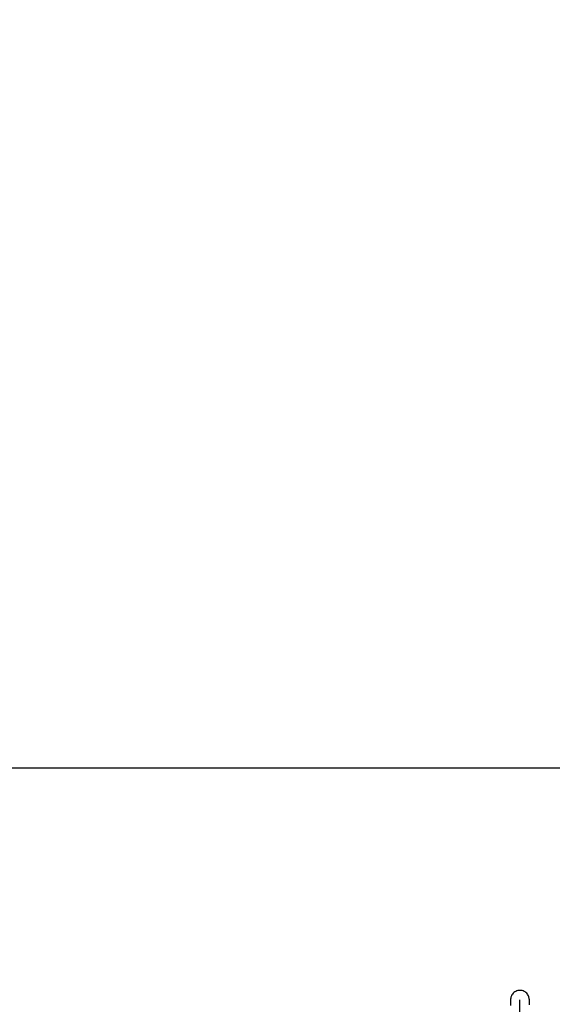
# Model space of a CAD drawing. Header units: millimetres. Extents: x 0 to 8410, y 0 to 5940.
# Tile 100 of 122: x 4044 to 4301, y 3522 to 3996. Entities that reach past the tile are written whole.
import ezdxf

# ---------------------------------------------------------------- set-up
doc = ezdxf.new("R2010")
doc.units = ezdxf.units.MM
doc.header["$LTSCALE"] = 462.55
doc.layers.get('0').update_dxf_attribs({"linetype": 'CONTINUOUS'})
for name, color, linetype in [('03___PRT_ALL_CURVES', 7, 'CONTINUOUS'), ('204101000016_DXF_DIMENSION', 7, 'CONTINUOUS'), ('304102000036_DXF_DIMENSION', 7, 'CONTINUOUS'), ('501038000004DXF_CONTINUOUS_LINE', 7, 'CONTINUOUS')]:
    doc.layers.add(name, color=color, linetype=linetype)
doc.styles.get("Standard").update_dxf_attribs({"font": 'txt', "width": 0.7})
doc.dimstyles.new('DIMSTYLE_3', dxfattribs={"dimtxt": 90, "dimasz": 50, "dimexe": 1.5, "dimexo": 0, "dimgap": 2.25, "dimtad": 0, "dimtih": 1, "dimtoh": 1, "dimdec": 0, "dimdsep": 46, "dimtxsty": 'Standard', "dimblk": '_FILLED', "dimblk1": '_FILLED', "dimblk2": '_FILLED', "dimcen": 0.09, "dimclrt": 5, "dimazin": 2, "dimtfac": 1, "dimtdec": 0, "dimtofl": 0, "dimtmove": 0, "dimatfit": 3, "dimldrblk": '_FILLED', "dimfxl": 1, "dimtolj": 1, "dimarcsym": 0})
doc.dimstyles.new('DIMSTYLE_4', dxfattribs={"dimtxt": 90, "dimasz": 50, "dimexe": 1.5, "dimexo": 0, "dimgap": 2.25, "dimtad": 1, "dimdsep": 46, "dimtxsty": 'Standard', "dimblk": '_FILLED', "dimblk1": '_FILLED', "dimblk2": '_FILLED', "dimcen": 0.09, "dimclrt": 5, "dimazin": 2, "dimtp": 0.01, "dimtm": 0.01, "dimtfac": 1, "dimtofl": 0, "dimtmove": 0, "dimatfit": 3, "dimldrblk": '_FILLED', "dimfxl": 1, "dimtolj": 1, "dimarcsym": 0})
doc.dimstyles.new('DIMSTYLE_7', dxfattribs={"dimtxt": 90, "dimasz": 50, "dimexe": 1.5, "dimexo": 0, "dimgap": 2.25, "dimtad": 1, "dimdec": 0, "dimdsep": 46, "dimtxsty": 'Standard', "dimblk": '_FILLED', "dimblk1": '_FILLED', "dimblk2": '_FILLED', "dimcen": 0.09, "dimclrt": 5, "dimazin": 2, "dimtfac": 1, "dimtdec": 0, "dimtofl": 0, "dimtmove": 0, "dimatfit": 3, "dimldrblk": '_FILLED', "dimfxl": 1, "dimtolj": 1, "dimarcsym": 0})

# ---------------------------------------------------------------- blocks, each defined once
blk = doc.blocks.new('_FILLED')
at = {"color": 0, "linetype": 'ByBlock'}
blk.add_solid([(0, 0), (-1, 0.17), (-1, -0.17)], dxfattribs=at)
blk = doc.blocks.new('*D21')
at = {"layer": '204101000016_DXF_DIMENSION', "color": 2, "linetype": 'Continuous'}
for p, q in [((4112.44, 4365.36), (3618, 4365.36)), ((3633, 4365.36), (3633, 4000.36)), ((3633, 3635.36), (3633, 4000.36)), ((4328.76, 3635.36), (3618, 3635.36))]:
    blk.add_line(p, q, dxfattribs=at)
at = {"layer": '204101000016_DXF_DIMENSION', "color": 2, "linetype": 'Continuous', "xscale": 50, "yscale": 50, "zscale": 50}
for p, rotation in [((3633, 4365.36), 90), ((3633, 3635.36), 270)]:
    blk.add_blockref('_FILLED', p, dxfattribs=dict(at, rotation=rotation))
blk = doc.blocks.new('*D22')
at = {"layer": '204101000016_DXF_DIMENSION', "color": 2, "linetype": 'Continuous'}
for p, q in [((4579.23, 3635.36), (3618, 3635.36)), ((3633, 3635.36), (3633, 3366.36)), ((3633, 3097.36), (3633, 3366.36)), ((4312.96, 3097.36), (3618, 3097.36))]:
    blk.add_line(p, q, dxfattribs=at)
at = {"layer": '204101000016_DXF_DIMENSION', "color": 2, "linetype": 'Continuous', "xscale": 50, "yscale": 50, "zscale": 50}
for p, rotation in [((3633, 3635.36), 90), ((3633, 3097.36), 270)]:
    blk.add_blockref('_FILLED', p, dxfattribs=dict(at, rotation=rotation))
blk = doc.blocks.new('*D28')
at = {"layer": '204101000016_DXF_DIMENSION', "color": 2, "linetype": 'Continuous'}
blk.add_line((2726.97, 3635.36), (2726.97, 5618.56), dxfattribs=at)
blk = doc.blocks.new('*D33')
at = {"layer": '304102000036_DXF_DIMENSION', "color": 2, "linetype": 'Continuous'}
for p, q in [((4577.23, 4589.36), (3278.84, 4589.36)), ((3293.84, 4589.36), (3293.84, 3843.36)), ((3293.84, 3097.36), (3293.84, 3843.36)), ((4312.96, 3097.36), (3278.84, 3097.36))]:
    blk.add_line(p, q, dxfattribs=at)
at = {"layer": '304102000036_DXF_DIMENSION', "color": 2, "linetype": 'Continuous', "xscale": 50, "yscale": 50, "zscale": 50}
for p, rotation in [((3293.84, 4589.36), 90), ((3293.84, 3097.36), 270)]:
    blk.add_blockref('_FILLED', p, dxfattribs=dict(at, rotation=rotation))

msp = doc.modelspace()

# ---------------------------------------------------------------- linework, layer by layer
at = {"color": 2, "linetype": 'Continuous'}
for centre, radius, start, end in [((4579.23457, 3635.35928), 1852.26657, 330, 180), ((3849.23457, 3635.35928), 1122.26657, 17.1661771, 187.1661771)]:
    msp.add_arc(centre, radius, start, end, dxfattribs=at)
at = {"layer": '03___PRT_ALL_CURVES', "color": 4, "linetype": 'Continuous'}
msp.add_line((4285.23457, 3489.85928), (4285.23457, 3523.85928), dxfattribs=at)
at = {"layer": '501038000004DXF_CONTINUOUS_LINE', "color": 7, "linetype": 'Continuous'}
for p, q in [((4280.67261, 3522.63397), (4280.66054, 3522.09064)), ((4280.67261, 3522.63397), (4280.66054, 3522.09064)), ((4280.68417, 3523.07364), (4280.67261, 3522.63397)), ((4280.68417, 3523.07364), (4280.67261, 3522.63397)), ((4289.78318, 3523.13445), (4289.77088, 3523.50243)), ((4289.78318, 3523.13445), (4289.77088, 3523.50243)), ((4289.79545, 3522.67851), (4289.78318, 3523.13445)), ((4289.79545, 3522.67851), (4289.78318, 3523.13445)), ((4289.80793, 3522.12293), (4289.79545, 3522.67851)), ((4289.80793, 3522.12292), (4289.79545, 3522.67851)), ((4280.66054, 3522.09064), (4280.64142, 3521.05615)), ((4280.66054, 3522.09064), (4280.64142, 3521.05615)), ((4289.82068, 3521.46107), (4289.80793, 3522.12293)), ((4289.82068, 3521.46107), (4289.80793, 3522.12292))]:
    msp.add_line(p, q, dxfattribs=at)
for points in [[(4285.23457, 3528.35987), (4284.78807, 3528.33751), (4284.23831, 3528.24795), (4283.71067, 3528.09402), (4283.21379, 3527.88067), (4282.75471, 3527.61485), (4282.33812, 3527.30408), (4281.96811, 3526.95579), (4281.64972, 3526.58073), (4281.38437, 3526.19059), (4281.17094, 3525.79585), (4281.00648, 3525.4055), (4280.88743, 3525.03161), (4280.8101, 3524.69913), (4280.76666, 3524.43761), (4280.74407, 3524.25009), (4280.7307, 3524.10397), (4280.72127, 3523.97377), (4280.71371, 3523.84644), (4280.70719, 3523.71614), (4280.70121, 3523.57794), (4280.69548, 3523.42689), (4280.68417, 3523.07364)], [(4285.23457, 3528.35987), (4284.78807, 3528.33751), (4284.23831, 3528.24795), (4283.71067, 3528.09402), (4283.21379, 3527.88067), (4282.75471, 3527.61485), (4282.33812, 3527.30408), (4281.96811, 3526.95579), (4281.64972, 3526.58073), (4281.38437, 3526.19059), (4281.17094, 3525.79585), (4281.00648, 3525.4055), (4280.88743, 3525.03161), (4280.8101, 3524.69913), (4280.76666, 3524.43761), (4280.74407, 3524.25009), (4280.7307, 3524.10397), (4280.72127, 3523.97377), (4280.71371, 3523.84644), (4280.70719, 3523.71614), (4280.70121, 3523.57794), (4280.69548, 3523.42689), (4280.68417, 3523.07364)], [(4289.77088, 3523.50243), (4289.76452, 3523.65919), (4289.75776, 3523.80228), (4289.75019, 3523.93721), (4289.74085, 3524.07325), (4289.72743, 3524.22681), (4289.70475, 3524.42104), (4289.66187, 3524.68445), (4289.58605, 3525.01553), (4289.46939, 3525.38701), (4289.30708, 3525.77718), (4289.09509, 3526.17349), (4288.83022, 3526.56645), (4288.5111, 3526.94513), (4288.1391, 3527.29728), (4287.71938, 3527.61158), (4287.25655, 3527.88007), (4286.75571, 3528.09501), (4286.22443, 3528.2494), (4285.67193, 3528.33841), (4285.23457, 3528.35987)], [(4289.77088, 3523.50243), (4289.76452, 3523.65919), (4289.75776, 3523.80228), (4289.75019, 3523.93721), (4289.74085, 3524.07325), (4289.72743, 3524.22681), (4289.70475, 3524.42104), (4289.66187, 3524.68445), (4289.58605, 3525.01553), (4289.46939, 3525.38701), (4289.30708, 3525.77718), (4289.09509, 3526.17349), (4288.83022, 3526.56645), (4288.5111, 3526.94513), (4288.1391, 3527.29728), (4287.71938, 3527.61158), (4287.25655, 3527.88007), (4286.75571, 3528.09501), (4286.22443, 3528.2494), (4285.67193, 3528.33841), (4285.23457, 3528.35987)]]:
    msp.add_lwpolyline(points, dxfattribs=at)

# ---------------------------------------------------------------- dimensions: what is measured, and where the dimension line sits
at = {"layer": '204101000016_DXF_DIMENSION', "color": 2, "linetype": 'Continuous'}
dim = msp.add_ordinate_dim(feature_location=(2726.968, 3635.35928), offset=(0, 1983.2024), dtype=1, origin=(4430.23457, 3292.35928), dimstyle='DIMSTYLE_3', override={"dimgap": 22.500034, "dimtad": 1, "dimtih": 0, "dimtoh": 0}, dxfattribs=at)
dim.commit()
dim.dimension.update_dxf_attribs({"geometry": '*D28', "text_midpoint": (2704.468, 5663.56169)})
for base, p1, p2, picture, middle in [((3632.99573, 3635.35928), (4112.44061, 4365.35928), (4328.75729, 3635.35928), '*D21', (3632.99573, 3841.80163)), ((3632.99573, 3097.35928), (4579.23457, 3635.35928), (4312.96137, 3097.35928), '*D22', (3632.99573, 3271.85928))]:
    dim = msp.add_linear_dim(base=base, p1=p1, p2=p2, angle=270, dimstyle='DIMSTYLE_7', dxfattribs=at)
    dim.commit()
    dim.dimension.update_dxf_attribs({"geometry": picture, "text_midpoint": middle, "dimtype": 160})
at = {"layer": '304102000036_DXF_DIMENSION', "color": 2, "linetype": 'Continuous'}
dim = msp.add_linear_dim(base=(3293.83758, 3097.35928), p1=(4577.23457, 4589.35928), p2=(4312.96137, 3097.35928), angle=270, dimstyle='DIMSTYLE_4', dxfattribs=at)
dim.commit()
dim.dimension.update_dxf_attribs({"geometry": '*D33', "text_midpoint": (3293.83758, 3717.35928), "dimtype": 160})

doc.saveas('drawing.dxf')
